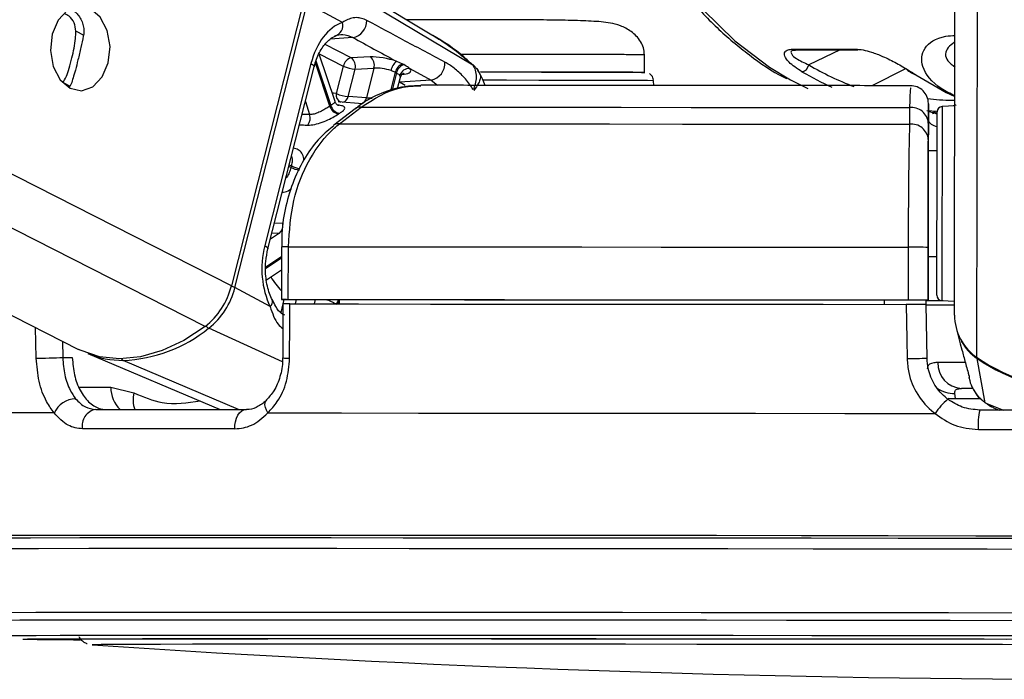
# Model space of a CAD drawing. Header units: millimetres. Extents: x 20 to 20084, y 40 to 15282.
# Tile 71 of 93: x 15518 to 15630, y 5832 to 5907. Entities that reach past the tile are written whole.
import ezdxf

# ---------------------------------------------------------------- set-up
doc = ezdxf.new("R2010")
doc.units = ezdxf.units.MM
doc.header["$LTSCALE"] = 2

msp = doc.modelspace()

# ---------------------------------------------------------------- linework, layer by layer
at = {"color": 7, "linetype": 'Continuous', "lineweight": 25}
for p, q in [((15190.42, 6039.57), (15524.57, 5869.77)), ((15624.17, 5873.66), (15624.38, 6030.57)), ((15564.75, 5905.52), (15547.3, 5915.98)), ((15569.38, 5902.1), (15549.91, 5913.72)), ((15550.15, 5909.33), (15541.94, 5877)), ((15542.33, 5876.79), (15550.55, 5909.11)), ((15554.56, 5906.96), (15550.55, 5909.11)), ((15553.73, 5897.95), (15551.93, 5903.35)), ((15588.91, 5901.27), (15588.91, 5903.27)), ((15605.8, 5903.92), (15612.94, 5903.92)), ((15606.06, 5903.81), (15606.1, 5903.81)), ((15606.08, 5903.82), (15613.22, 5903.82)), ((15550.99, 5902.27), (15545.73, 5881.57)), ((15557.73, 5903.02), (15555.58, 5902.93)), ((15561.43, 5902.21), (15560.74, 5902.52)), ((15546.09, 5881.2), (15551.35, 5901.91)), ((15554.67, 5901.99), (15553.87, 5898.86)), ((15555.21, 5898.53), (15556, 5901.65)), ((15556, 5901.65), (15558.15, 5901.74)), ((15558.15, 5901.74), (15557.29, 5898.37)), ((15560.1, 5901.47), (15560.59, 5901.28)), ((15562.24, 5901.7), (15564.65, 5900.39)), ((15560.84, 5899.42), (15561.17, 5900.72)), ((15564.65, 5900.39), (15561.06, 5900.15)), ((15589.99, 5899.78), (15589.96, 5900.32)), ((15619.79, 5901), (15623.21, 5898.97)), ((15623.21, 5898.97), (15624.23, 5898.51)), ((15556.86, 5897.71), (15554.09, 5897.91)), ((15557.29, 5898.37), (15555.21, 5898.53)), ((15556.03, 5897.14), (15553.58, 5895.25)), ((15554.22, 5895.42), (15556.68, 5897.31)), ((15619.06, 5897.26), (15619.06, 5895.37)), ((15621.2, 5897.53), (15621.2, 5895.92)), ((15621.99, 5896.77), (15621.58, 5896.63)), ((15621.71, 5896.67), (15622.2, 5896.67)), ((15624.2, 5897.46), (15622.77, 5897.38)), ((15621.2, 5895.92), (15621.19, 5892.35)), ((15621.2, 5893.62), (15621.2, 5895.51)), ((15622.19, 5892.35), (15621.19, 5892.35)), ((15621.19, 5892.35), (15621.19, 5892.35)), ((15621.19, 5886.47), (15621.17, 5875.36)), ((15547.63, 5881.44), (15547.62, 5875.44)), ((15547.63, 5881.44), (15547.63, 5881.44)), ((15548.41, 5875.44), (15548.42, 5881.44)), ((15618.91, 5881.39), (15618.9, 5875.39)), ((15621.17, 5875.38), (15621.18, 5881.38)), ((15621.18, 5880.35), (15621.17, 5875.34)), ((15621.17, 5875.35), (15621.18, 5880.35)), ((15621.18, 5880.35), (15622.18, 5880.35)), ((15545.93, 5877.68), (15547.63, 5878.82)), ((15546.35, 5874.63), (15542.33, 5876.79)), ((15554.2, 5875.42), (15548.21, 5875.44)), ((15554.2, 5875.43), (15554.21, 5874.94)), ((15616.17, 5875.38), (15616.17, 5875.37)), ((15616.17, 5875.38), (15616.17, 5874.89)), ((15621.17, 5875.36), (15616.17, 5875.37)), ((15616.17, 5875.37), (15616.17, 5874.89)), ((15620.96, 5874.86), (15620.95, 5875.36)), ((15620.95, 5875.35), (15621.17, 5875.35)), ((15621.17, 5875.38), (15621.17, 5875.36)), ((15621.17, 5875.35), (15621.17, 5875.34)), ((15622.74, 5875.32), (15624.17, 5875.25)), ((15547.79, 5874.94), (15547.78, 5868.8)), ((15621.06, 5868.77), (15620.96, 5874.88)), ((15624.39, 5872.08), (15624.83, 5870.4)), ((15624.83, 5870.4), (15625.02, 5869.72)), ((15522.76, 5868.83), (15523.85, 5868.83)), ((15525.62, 5869.31), (15540.68, 5862.94)), ((15627.67, 5863.7), (15626.75, 5868.74)), ((15625.73, 5867.03), (15625.75, 5866.96)), ((15625.81, 5866.63), (15625.91, 5866.25)), ((15528.24, 5865.47), (15530.86, 5864.83)), ((15626.18, 5865.32), (15624.97, 5865.33)), ((15624.29, 5864.18), (15624.22, 5864.77)), ((15627.89, 5863.59), (15628.31, 5863.28)), ((15526.11, 5836.18), (15526.13, 5836.18))]:
    msp.add_line(p, q, dxfattribs=at)
at = {"color": 8, "linetype": 'Continuous', "lineweight": 25}
for p, q in [((15538.94, 5872.37), (15209.9, 6039.57)), ((15541.94, 5877), (15222.01, 6039.57)), ((15626.73, 5868.84), (15626.93, 6014.94)), ((15525.18, 5905.48), (15524.25, 5905.95)), ((15555.58, 5902.93), (15552.61, 5904.44)), ((15555.76, 5905.23), (15553.19, 5905.06)), ((15551.94, 5903.38), (15554.67, 5901.99)), ((15611.16, 5903.82), (15607.6, 5902.12)), ((15553.13, 5897.43), (15551.49, 5902.35)), ((15551.56, 5902.57), (15553.25, 5897.51)), ((15560.06, 5899.19), (15560.59, 5901.28)), ((15560.71, 5901.21), (15560.21, 5899.24)), ((15561.36, 5901.05), (15561.57, 5901.07)), ((15569.35, 5902.13), (15569.38, 5902.1)), ((15614.8, 5899.76), (15618.64, 5901.7)), ((15523.57, 5899.7), (15522.77, 5900.11)), ((15561.02, 5900.14), (15561.06, 5900.15)), ((15561.06, 5900.15), (15561.03, 5900.16)), ((15564.65, 5900.39), (15565.37, 5899.8)), ((15550.35, 5897.95), (15550.84, 5896.48)), ((15622.21, 5896.82), (15621.02, 5896.91)), ((15621.7, 5896.6), (15622.05, 5896.72)), ((15550.84, 5896.48), (15549.98, 5896.5)), ((15548.71, 5890.45), (15548.47, 5890.57)), ((15548.52, 5890.75), (15548.76, 5890.63)), ((15547.8, 5884.09), (15546.83, 5884.12)), ((15547.41, 5882.98), (15546.37, 5882.29)), ((15546.55, 5883.01), (15547.41, 5882.98)), ((15545.86, 5879.16), (15547.63, 5880.34)), ((15547.63, 5880.13), (15545.86, 5878.96)), ((15547.92, 5875.44), (15547.55, 5873.96)), ((15549.22, 5874.94), (15549.34, 5875.43)), ((15551.47, 5875.43), (15551.34, 5874.94)), ((15519.75, 5868.77), (15519.67, 5872.26)), ((15547.74, 5868.37), (15539.36, 5872.18)), ((15522.72, 5870.72), (15522.76, 5868.83)), ((15542.74, 5862.94), (15529.65, 5868.51)), ((15524.61, 5865.48), (15528.24, 5865.47)), ((15624.29, 5864.18), (15627.09, 5864.18)), ((15627.67, 5863.7), (15629.74, 5862.87)), ((15628.34, 5863.37), (15627.67, 5863.7)), ((15537.45, 5848.62), (15536.34, 5848.62)), ((15538.66, 5848.62), (15537.45, 5848.62)), ((15518.24, 5836.82), (15518.23, 5836.82)), ((15526.11, 5836.19), (15526.11, 5836.18))]:
    msp.add_line(p, q, dxfattribs=at)
at = {"color": 8, "linetype": 'Continuous', "lineweight": 25, "flags": 128}
for points in [[(15580.55, 5945.29), (15581.3, 5939.58), (15582.59, 5933.55), (15584.34, 5927.76), (15586.54, 5922.28), (15589.17, 5917.2), (15592.18, 5912.56), (15595.54, 5908.42), (15599.2, 5904.85), (15603.13, 5901.88), (15605.53, 5900.43)], [(15550.99, 5902.27), (15551.15, 5902.17), (15551.27, 5902.08), (15551.34, 5901.99), (15551.36, 5901.92), (15551.35, 5901.91)], [(15561.71, 5899.78), (15561.51, 5899.9), (15561.06, 5900.15)], [(15589.96, 5900.32), (15589.91, 5900.32), (15589.28, 5900.33), (15587.94, 5900.33), (15585.96, 5900.34), (15583.4, 5900.35), (15580.34, 5900.36), (15576.92, 5900.36), (15573.23, 5900.37), (15570.55, 5900.37)], [(15553.87, 5898.86), (15553.55, 5898.9), (15553.41, 5898.91)], [(15622.2, 5896.52), (15622.18, 5896.53), (15622, 5896.59)], [(15622.77, 5897.38), (15622.77, 5897.37), (15622.77, 5896.84), (15622.77, 5895.59), (15622.76, 5893.72), (15622.76, 5891.34), (15622.76, 5888.62)], [(15622.76, 5888.62), (15622.75, 5885.75), (15622.75, 5882.92), (15622.75, 5880.33), (15622.74, 5878.14), (15622.74, 5876.51), (15622.74, 5875.56), (15622.74, 5875.32)], [(15545.73, 5881.57), (15545.89, 5881.47), (15546.01, 5881.38), (15546.08, 5881.29), (15546.09, 5881.21), (15546.09, 5881.2)], [(15546.35, 5874.63), (15546.49, 5874.81), (15546.58, 5874.98), (15546.63, 5875.14), (15546.62, 5875.29), (15546.6, 5875.36)], [(15626.77, 5868.81), (15626.76, 5868.77), (15626.75, 5868.74)], [(15625.35, 5868.27), (15624.26, 5868.27), (15623.16, 5868.27), (15622.27, 5868.27)], [(15623.46, 5864.23), (15623.68, 5864.2), (15624.29, 5864.18)], [(15546.09, 5862.54), (15545.92, 5862.87), (15545.81, 5863.18), (15545.76, 5863.47), (15545.78, 5863.72), (15545.87, 5863.93), (15545.94, 5864.01)], [(15508.59, 5839.82), (15508.73, 5839.83), (15509.53, 5839.84), (15511.04, 5839.85), (15513.25, 5839.86), (15516.14, 5839.87), (15519.71, 5839.88), (15523.93, 5839.89), (15528.78, 5839.89), (15534.23, 5839.89), (15540.26, 5839.9), (15546.82, 5839.9)], [(15546.82, 5839.9), (15553.89, 5839.9), (15561.42, 5839.89), (15569.38, 5839.89), (15577.72, 5839.89), (15586.4, 5839.88), (15595.36, 5839.87), (15604.56, 5839.86), (15613.95, 5839.85), (15623.48, 5839.84), (15633.1, 5839.83)], [(15510.43, 5838.95), (15510.56, 5838.96), (15511.35, 5838.97), (15512.84, 5838.98), (15515.02, 5838.99), (15517.87, 5839), (15521.39, 5839.01), (15525.55, 5839.01), (15530.33, 5839.02), (15535.71, 5839.02), (15541.65, 5839.02), (15548.12, 5839.02)], [(15548.12, 5839.02), (15555.09, 5839.02), (15562.52, 5839.02), (15570.36, 5839.02), (15578.59, 5839.01), (15587.14, 5839.01), (15595.98, 5839), (15605.05, 5838.99), (15614.31, 5838.98), (15623.7, 5838.97), (15633.18, 5838.96)], [(15515.75, 5837.22), (15515.8, 5837.22), (15516.42, 5837.23), (15517.74, 5837.24), (15519.75, 5837.25), (15522.45, 5837.26), (15525.82, 5837.27), (15529.84, 5837.27), (15534.48, 5837.28), (15539.72, 5837.28), (15545.54, 5837.28), (15551.88, 5837.28)], [(15551.88, 5837.28), (15558.73, 5837.28), (15566.04, 5837.28), (15573.76, 5837.28), (15581.87, 5837.27), (15590.29, 5837.27), (15599, 5837.26), (15607.94, 5837.25), (15617.06, 5837.24), (15626.3, 5837.23), (15635.62, 5837.22)]]:
    msp.add_lwpolyline(points, dxfattribs=at)
at = {"color": 7, "linetype": 'Continuous', "lineweight": 25, "flags": 128}
for points in [[(15525.9, 5908.5), (15524.59, 5908.78), (15523.3, 5908.33), (15522.24, 5907.21), (15521.56, 5905.61), (15521.36, 5903.76), (15521.68, 5901.94), (15522.47, 5900.43), (15523.6, 5899.47), (15524.91, 5899.19), (15526.2, 5899.64), (15527.26, 5900.76), (15527.94, 5902.36), (15528.14, 5904.21), (15527.82, 5906.03), (15527.03, 5907.54), (15525.9, 5908.5)], [(15561.55, 5902.15), (15561.52, 5902.16), (15561.43, 5902.21)], [(15560.59, 5901.28), (15560.68, 5901.23), (15560.71, 5901.21)], [(15570.26, 5901.32), (15573.63, 5901.32), (15577.2, 5901.31), (15580.49, 5901.3), (15583.38, 5901.3), (15585.75, 5901.29), (15587.51, 5901.28), (15588.59, 5901.27), (15588.96, 5901.27)], [(15588.82, 5901.27), (15588.61, 5901.27), (15587.6, 5901.28), (15585.91, 5901.29), (15583.6, 5901.29), (15580.77, 5901.3), (15577.52, 5901.31), (15573.97, 5901.31), (15570.27, 5901.32), (15570.27, 5901.32)], [(15619.79, 5901), (15619.69, 5901.01), (15619.6, 5901.05)], [(15605.53, 5900.43), (15607.27, 5899.55), (15607.5, 5899.44)], [(15556.68, 5897.31), (15563.67, 5897.31), (15570.95, 5897.31), (15578.5, 5897.3), (15586.27, 5897.3), (15594.24, 5897.29), (15602.38, 5897.28), (15610.67, 5897.27), (15619.06, 5897.26)], [(15622.19, 5888.5), (15622.19, 5891.07), (15622.2, 5893.32), (15622.2, 5895.09), (15622.2, 5896.27), (15622.2, 5896.77), (15622.2, 5896.78)], [(15554.22, 5895.42), (15561.48, 5895.42), (15569.04, 5895.42), (15576.87, 5895.41), (15584.95, 5895.41), (15593.24, 5895.4), (15601.71, 5895.39), (15610.33, 5895.38), (15619.06, 5895.37)], [(15621.19, 5892.35), (15621.19, 5892.24), (15621.19, 5891.91), (15621.19, 5891.37), (15621.19, 5890.64), (15621.19, 5889.75), (15621.19, 5888.73), (15621.19, 5887.62), (15621.19, 5886.47)], [(15622.19, 5892.35), (15622.19, 5892.68), (15622.2, 5892.95)], [(15622.17, 5875.92), (15622.17, 5876.15), (15622.17, 5877.05), (15622.18, 5878.59), (15622.18, 5880.65), (15622.18, 5883.11), (15622.19, 5885.79), (15622.19, 5888.5)], [(15548.42, 5881.44), (15556.28, 5881.44), (15564.48, 5881.43), (15572.99, 5881.43), (15581.78, 5881.42), (15590.8, 5881.41), (15600.02, 5881.41), (15609.4, 5881.4), (15618.91, 5881.39)], [(15622.18, 5879.75), (15622.18, 5879.89), (15622.18, 5880.35)], [(15548.21, 5875.44), (15547.94, 5875.44), (15547.75, 5875.44), (15547.64, 5875.44), (15547.63, 5875.44), (15547.7, 5875.44), (15547.86, 5875.44), (15548.1, 5875.44), (15548.41, 5875.44)], [(15548.41, 5875.44), (15556.27, 5875.44), (15564.47, 5875.43), (15572.98, 5875.43), (15581.77, 5875.42), (15590.79, 5875.41), (15600.01, 5875.41), (15609.4, 5875.4), (15618.9, 5875.39)], [(15554.2, 5875.43), (15561.2, 5875.43), (15568.46, 5875.42), (15575.96, 5875.42), (15583.68, 5875.41), (15591.59, 5875.41), (15599.66, 5875.4), (15607.86, 5875.39), (15616.17, 5875.38)], [(15620.95, 5875.32), (15621.47, 5875.32), (15622.87, 5875.32)], [(15548.56, 5868.77), (15548.58, 5872.77), (15548.58, 5874.94)], [(15548.58, 5874.94), (15556.41, 5874.94), (15564.57, 5874.93), (15573.03, 5874.93), (15581.77, 5874.92), (15590.74, 5874.91), (15599.91, 5874.91), (15609.24, 5874.9), (15618.69, 5874.89)], [(15618.69, 5874.89), (15618.75, 5870.89), (15618.79, 5868.71)], [(15538.94, 5872.37), (15536.53, 5870.79), (15534.07, 5869.64), (15531.61, 5868.93), (15529.22, 5868.7), (15526.95, 5868.93), (15524.85, 5869.64), (15524.57, 5869.77)], [(15519.75, 5868.77), (15520.04, 5868.77), (15520.39, 5868.78), (15520.79, 5868.79), (15521.21, 5868.8), (15521.63, 5868.81), (15522.04, 5868.82), (15522.43, 5868.83), (15522.76, 5868.83)], [(15521.79, 5862.54), (15515.62, 5862.54), (15510.04, 5862.53), (15505.08, 5862.53), (15500.77, 5862.52), (15497.13, 5862.51), (15494.17, 5862.5), (15491.91, 5862.49), (15490.36, 5862.48)], [(15526.52, 5862.94), (15528.5, 5862.94), (15530.53, 5862.94), (15532.61, 5862.94), (15534.73, 5862.94), (15536.89, 5862.94), (15539.1, 5862.94), (15541.35, 5862.94), (15543.64, 5862.94)], [(15542.35, 5860.73), (15542.35, 5861.14), (15542.41, 5861.55), (15542.52, 5861.94), (15542.67, 5862.28), (15542.88, 5862.56), (15543.11, 5862.77), (15543.37, 5862.9), (15543.64, 5862.94)], [(15546.09, 5862.54), (15554.45, 5862.54), (15563.23, 5862.53), (15572.37, 5862.53), (15581.83, 5862.52), (15591.57, 5862.51), (15601.54, 5862.5), (15611.69, 5862.49), (15621.97, 5862.48)], [(15651.26, 5862.84), (15648.24, 5862.84), (15645.21, 5862.85), (15642.18, 5862.85), (15639.15, 5862.86), (15636.13, 5862.86), (15633.1, 5862.86), (15630.07, 5862.87), (15627.05, 5862.87)], [(15542.35, 5860.73), (15540.03, 5860.73), (15537.75, 5860.73), (15535.51, 5860.73), (15533.32, 5860.73), (15531.17, 5860.73), (15529.07, 5860.73), (15527.01, 5860.73), (15525, 5860.73)], [(15626.89, 5860.66), (15629.95, 5860.65), (15633.01, 5860.65), (15636.08, 5860.65), (15639.15, 5860.64), (15642.22, 5860.64), (15645.29, 5860.63), (15648.36, 5860.63), (15651.42, 5860.63)], [(15536.34, 5848.62), (15530.6, 5848.62), (15524.29, 5848.62), (15518.53, 5848.61), (15513.36, 5848.61), (15508.8, 5848.6), (15504.88, 5848.59), (15501.61, 5848.59), (15499.01, 5848.58), (15497.1, 5848.57), (15495.88, 5848.55), (15495.35, 5848.54), (15495.52, 5848.53), (15496.4, 5848.51), (15496.56, 5848.51)], [(15636.63, 5848.54), (15626.6, 5848.55), (15616.64, 5848.57), (15606.79, 5848.58), (15597.09, 5848.59), (15587.6, 5848.59), (15578.36, 5848.6), (15569.42, 5848.61), (15560.81, 5848.61), (15552.59, 5848.62), (15544.79, 5848.62), (15538.66, 5848.62)], [(15537.94, 5848.33), (15531.06, 5848.33), (15524.71, 5848.33), (15518.93, 5848.32), (15513.75, 5848.32), (15509.2, 5848.31), (15505.29, 5848.31), (15502.05, 5848.3), (15499.5, 5848.29), (15497.64, 5848.28), (15496.48, 5848.27), (15496.03, 5848.25), (15496.3, 5848.24), (15497.01, 5848.23)], [(15538.07, 5848.33), (15531.19, 5848.33), (15524.85, 5848.33), (15519.08, 5848.32), (15513.91, 5848.32), (15509.36, 5848.31), (15505.46, 5848.31), (15502.23, 5848.3), (15499.67, 5848.29), (15497.81, 5848.28), (15496.66, 5848.27), (15496.21, 5848.25), (15496.48, 5848.24), (15497.03, 5848.23)], [(15637.87, 5848.25), (15627.78, 5848.27), (15617.75, 5848.28), (15607.82, 5848.29), (15598.05, 5848.3), (15588.48, 5848.31), (15579.16, 5848.31), (15570.15, 5848.32), (15561.48, 5848.32), (15553.19, 5848.33), (15545.33, 5848.33), (15537.94, 5848.33)], [(15637.87, 5848.25), (15627.8, 5848.27), (15617.77, 5848.28), (15607.86, 5848.29), (15598.1, 5848.3), (15588.54, 5848.31), (15579.24, 5848.31), (15570.24, 5848.32), (15561.57, 5848.32), (15553.3, 5848.33), (15545.45, 5848.33), (15538.07, 5848.33)], [(15497.29, 5847.07), (15497.3, 5847.07), (15497.74, 5847.08), (15498.88, 5847.1), (15500.73, 5847.11), (15503.26, 5847.12), (15506.47, 5847.13), (15510.35, 5847.13), (15514.86, 5847.14), (15519.99, 5847.14), (15525.72, 5847.15), (15532.01, 5847.15), (15538.83, 5847.15)], [(15538.83, 5847.15), (15546.16, 5847.15), (15553.95, 5847.15), (15562.16, 5847.14), (15570.76, 5847.14), (15579.69, 5847.13), (15588.93, 5847.13), (15598.41, 5847.12), (15608.09, 5847.11), (15617.93, 5847.1), (15627.88, 5847.08), (15637.88, 5847.07)], [(15518.23, 5836.82), (15518.24, 5836.82), (15518.77, 5836.84), (15520.01, 5836.85), (15521.95, 5836.86), (15524.57, 5836.86), (15527.87, 5836.87), (15531.82, 5836.88), (15536.4, 5836.88), (15541.58, 5836.89), (15547.34, 5836.89), (15553.63, 5836.89)], [(15524.12, 5836.81), (15524.12, 5836.81), (15524.47, 5836.82), (15525.54, 5836.84), (15527.3, 5836.84), (15529.75, 5836.85), (15532.87, 5836.86), (15536.65, 5836.87), (15541.07, 5836.87), (15546.08, 5836.87), (15551.67, 5836.88), (15557.8, 5836.88)], [(15638.62, 5836.19), (15629.64, 5836.2), (15620.73, 5836.21), (15611.92, 5836.22), (15603.3, 5836.23), (15594.89, 5836.23), (15586.77, 5836.24), (15578.98, 5836.24), (15571.57, 5836.25), (15564.58, 5836.25), (15558.07, 5836.25), (15552.07, 5836.25), (15546.62, 5836.24), (15541.75, 5836.24), (15537.5, 5836.24), (15533.89, 5836.23), (15530.95, 5836.22), (15528.69, 5836.21), (15527.13, 5836.2), (15526.28, 5836.19), (15526.11, 5836.19)], [(15553.63, 5836.89), (15560.43, 5836.89), (15567.68, 5836.89), (15575.36, 5836.88), (15583.41, 5836.88), (15591.79, 5836.87), (15600.44, 5836.86), (15609.32, 5836.86), (15618.38, 5836.85), (15627.56, 5836.84), (15636.8, 5836.82)], [(15557.8, 5836.88), (15564.43, 5836.88), (15571.52, 5836.87), (15579.03, 5836.87), (15586.91, 5836.87), (15595.11, 5836.86), (15603.58, 5836.85), (15612.27, 5836.84), (15621.13, 5836.84), (15630.1, 5836.82)]]:
    msp.add_lwpolyline(points, dxfattribs=at)
at = {"color": 7, "linetype": 'Continuous', "lineweight": 25}
for centre, radius, start, end in [((15553.42, 5906.6), 1.2, 283.6721, 17.4452), ((15555.39, 5907.13), 1.94, 280.8497, 1.336), ((15613.22, 5904.26), 0.444, 230.0489, 269.1431), ((15555.84, 5901.77), 1.19, 102.5759, 169.3404), ((15554.84, 5901.98), 1.21, 344.4892, 52.3748), ((15556.99, 5902.07), 1.21, 344.4892, 52.3748), ((15561.66, 5901.24), 1.58, 125.8352, 171.7826), ((15561.79, 5901.04), 1.23, 107.0071, 168.7804), ((15561.92, 5900.97), 1.23, 107.2064, 168.7577), ((15564.28, 5902.3), 1.94, 280.8664, 4.0207), ((15556.19, 5905.2), 3.55, 244.6167, 266.9854), ((15562.14, 5900.64), 1.07, 84.6547, 164.9483), ((15606.61, 5902.33), 1.02, 282.9149, 348.0828), ((15618.98, 5901.86), 0.367, 237.7779, 270.7428), ((15555.4, 5902.07), 3.55, 244.6167, 266.9854), ((15619.2, 5897.75), 2, 359.8719, 91.2784), ((15557.55, 5890.93), 7.86, 123.1708, 124.2002), ((15554.36, 5897.79), 1.28, 196.1755, 258.4545), ((15554.47, 5897.85), 1.27, 195.363, 258.2982), ((15558.17, 5890.56), 7.22, 123.1708, 124.2002), ((15556.56, 5896.42), 0.898, 82.7662, 126.343), ((15619.29, 5895.37), 1.91, 4.2256, 97.0641), ((15622.8, 5896.78), 0.6, 92.923, 179.923), ((15549.54, 5896.08), 1.36, 324.035, 17.3968), ((15619.29, 5893.48), 1.91, 4.2217, 96.9779), ((15564.09, 5886.64), 15.84, 165.4215, 166.0666), ((15546.6, 5883.88), 1.21, 311.5598, 9.5817), ((15618.94, 5441.66), 439.72, 89.7078, 90.0036), ((15533.67, 5879.06), 8.52, 308.2171, 346.0202), ((15534.12, 5878.83), 8.47, 308.2171, 346.0202), ((15618.93, 5435.66), 439.72, 89.7078, 90.0036), ((15622.85, 6015.63), 140.3, 269.3154, 269.9401), ((15622.77, 5875.92), 0.6, 179.923, 266.923), ((15624.4, 6254.11), 379.29, 269.4813, 269.971), ((15630.01, 5873.68), 5.84, 180.1157, 235.9061), ((15528.95, 5885.05), 16.55, 272.4259, 308.9509), ((15630.07, 5873.6), 5.88, 209.3468, 235.7211), ((15529.58, 5878.8), 10.28, 247.3575, 270.4143), ((15618.72, 5911.39), 42.67, 270.0904, 273.1419), ((15639.19, 5887.14), 22.13, 235.7557, 304.0903), ((15639.17, 5886.96), 22.05, 235.7265, 269.9731), ((15625.12, 5868.18), 2.85, 178.0045, 266.8794), ((15524.33, 5861.37), 2.79, 92.2663, 155.2854), ((15627.8, 5858.75), 6.92, 129.3072, 147.359), ((15526.83, 5861.1), 1.87, 99.5422, 191.5083), ((15633.96, 5861.24), 7.1, 166.7202, 184.7063), ((15524.8, 6201.88), 365.12, 268.9702, 269.9977), ((15525.52, 6300.46), 463.7, 269.1042, 269.8832), ((15641.39, 7525.82), 1693.56, 266.09752, 273.74842)]:
    msp.add_arc(centre, radius, start, end, dxfattribs=at)
at = {"color": 8, "linetype": 'Continuous', "lineweight": 25}
for centre, radius, start, end in [((15606.09, 5904.26), 0.447, 230.2003, 268.9917), ((15554.74, 5898.69), 0.885, 168.701, 244.5884), ((15554.36, 5898.7), 0.864, 287.4359, 348.626), ((15556.44, 5898.54), 0.874, 289.36, 348.4588), ((15554.11, 5894.54), 0.895, 82.8573, 127.3021), ((15550.24, 5893.76), 3.64, 245.2071, 260.5281), ((15550.29, 5893.79), 3.51, 244.1552, 260.6574), ((15548.15, 5787.32), 94.12, 89.8378, 90.3187), ((15555.71, 5883.9), 11, 212.3726, 222.7131), ((15541.47, 5875.07), 1.93, 63.4106, 76.5169), ((15555.33, 5874.54), 1.49, 143.511, 164.3116), ((15555.46, 5874.49), 1.49, 147.7128, 162.7885), ((15539.8, 5873.04), 0.966, 218.2204, 242.7813), ((15529.84, 5868.92), 0.448, 209.6041, 245.0095), ((15548.39, 5873.47), 4.7, 262.4783, 272.1399), ((15531.53, 5865.34), 3.29, 177.7686, 226.8793), ((15624.06, 5867.9), 3.14, 233.8113, 272.8807), ((15533.72, 5864.03), 2.97, 164.3764, 201.5184)]:
    msp.add_arc(centre, radius, start, end, dxfattribs=at)
at = {"color": 7, "linetype": 'Continuous', "lineweight": 25}
for centre, major_axis, ratio, start_param, end_param in [((15555.63, 5899.78), (0.17, 7.38), 0.672041, 0.250533, 1.241199), ((15559.48, 5902.07), (2.74, -0.59), 0.275805, 1.154069, 2.323762), ((15559.28, 5901.13), (1.77, -0.34), 0.295802, 1.146891, 2.316584), ((15559.6, 5902.01), (2.74, -0.59), 0.275805, 5.570075, 6.621048), ((15634.59, 5952.67), (-0.45, 56), 0.695649, 2.717805, 2.740465), ((15550.37, 5879.07), (0.17, 7.38), 0.672041, 1.241199, 2.231865)]:
    msp.add_ellipse(centre, major_axis=major_axis, ratio=ratio, start_param=start_param, end_param=end_param, dxfattribs=at)
at = {"color": 8, "linetype": 'Continuous', "lineweight": 25}
for centre, major_axis, ratio, start_param, end_param in [((15621.15, 5952.67), (-5.04, 55.88), 0.732463, 2.664481, 2.750977), ((15621.69, 5952.72), (-5.05, 55.08), 0.732786, 2.66342, 2.794826), ((15559.4, 5901.07), (1.77, -0.34), 0.295802, 6.265596, 6.61387)]:
    msp.add_ellipse(centre, major_axis=major_axis, ratio=ratio, start_param=start_param, end_param=end_param, dxfattribs=at)
at = {"color": 7, "linetype": 'Continuous', "lineweight": 25}
for points, knots in [([(15579.98, 5945.41), (15580.17, 5943.63), (15580.58, 5939.89), (15581.75, 5934.34), (15583.35, 5928.8), (15585.38, 5923.54), (15587.79, 5918.6), (15590.57, 5914.04), (15593.7, 5909.92), (15597.12, 5906.27), (15600.82, 5903.21), (15603.5, 5901.32), (15604.98, 5900.62), (15605.09, 5900.57)], [0, 0, 0, 0, 0.090498, 0.190615, 0.290766, 0.390957, 0.491188, 0.591446, 0.691694, 0.791878, 0.891923, 0.991732, 1, 1, 1, 1]), ([(15524.25, 5905.95), (15524.21, 5906.28), (15524.12, 5906.93), (15523.6, 5907.65), (15523.12, 5907.86), (15522.93, 5907.94)], [0, 0, 0, 0, 0.3756573, 0.7508273, 1, 1, 1, 1]), ([(15523.69, 5908.46), (15523.78, 5908.41), (15524.04, 5908.28), (15524.4, 5907.95), (15524.77, 5907.46), (15525.03, 5906.89), (15525.17, 5906.26), (15525.17, 5905.76), (15525.12, 5905.47), (15525.1, 5905.39)], [0, 0, 0, 0, 0.084211, 0.258334, 0.429079, 0.605155, 0.769021, 0.938365, 1, 1, 1, 1]), ([(15557.33, 5907.18), (15557.14, 5907.27), (15556.74, 5907.45), (15556.23, 5907.51), (15555.71, 5907.46), (15555.19, 5907.31), (15554.77, 5907.07), (15554.56, 5906.96)], [0, 0, 0, 0, 0.205784, 0.418257, 0.553993, 0.774326, 1, 1, 1, 1]), ([(15566.22, 5902.43), (15564.72, 5903.23), (15561.76, 5904.81), (15558.79, 5906.4), (15557.33, 5907.18)], [0, 0, 0, 0, 0.5067429, 1, 1, 1, 1]), ([(15588.91, 5903.27), (15588.89, 5903.54), (15588.84, 5904.08), (15588.48, 5904.81), (15587.99, 5905.43), (15587.2, 5906.1), (15586.12, 5906.63), (15584.64, 5907), (15583.1, 5907.08), (15580.39, 5907.2), (15577.57, 5907.23), (15574.67, 5907.24), (15571.65, 5907.24), (15568.6, 5907.25), (15565.66, 5907.25), (15563.37, 5907.25), (15562.22, 5907.25), (15561.86, 5907.25)], [0, 0, 0, 0, 0.022914, 0.046541, 0.071226, 0.096786, 0.149354, 0.204944, 0.323096, 0.429975, 0.527054, 0.616976, 0.704721, 0.791291, 0.876678, 0.961805, 1, 1, 1, 1]), ([(15522.77, 5900.11), (15522.9, 5900.32), (15523.16, 5900.71), (15523.5, 5901.72), (15523.81, 5902.86), (15524.06, 5904.04), (15524.22, 5905.08), (15524.24, 5905.68), (15524.25, 5905.95)], [0, 0, 0, 0, 0.204636, 0.3763353, 0.5488341, 0.7033628, 0.8642848, 1, 1, 1, 1]), ([(15553.7, 5905.43), (15554, 5905.51), (15554.7, 5905.7), (15555.37, 5905.4), (15555.76, 5905.23)], [0, 0, 0, 0, 0.429774, 1, 1, 1, 1]), ([(15569.38, 5902.1), (15568.84, 5902.56), (15567.77, 5903.49), (15566.21, 5904.62), (15565.17, 5905.25), (15564.74, 5905.51)], [0, 0, 0, 0, 0.368307, 0.738561, 1, 1, 1, 1]), ([(15525.1, 5905.39), (15525.02, 5904.97), (15524.84, 5904.13), (15524.51, 5902.74), (15524.2, 5901.53), (15523.93, 5900.6), (15523.8, 5900.19), (15523.73, 5899.98)], [0, 0, 0, 0, 0.2220762, 0.4457715, 0.6401425, 0.8216515, 1, 1, 1, 1]), ([(15551.35, 5901.91), (15551.44, 5902.2), (15551.68, 5903.05), (15552.33, 5904.25), (15553.18, 5905.14), (15553.69, 5905.37), (15553.91, 5905.48)], [0, 0, 0, 0, 0.1563973, 0.4630951, 0.7672266, 1, 1, 1, 1]), ([(15555.76, 5905.23), (15557.35, 5904.36), (15559.01, 5903.46), (15560.67, 5902.56), (15560.74, 5902.52)], [0, 0, 0, 0, 0.961066, 1, 1, 1, 1]), ([(15569.35, 5902.14), (15569.03, 5902.44), (15567.64, 5903.71), (15566.08, 5904.8), (15564.81, 5905.49), (15564.8, 5905.49)], [0, 0, 0, 0, 0.236198, 0.992798, 1, 1, 1, 1]), ([(15606.83, 5901.34), (15606.28, 5901.7), (15605.37, 5902.3), (15604.82, 5903.1), (15604.83, 5903.59), (15605.17, 5903.87), (15605.6, 5903.9), (15605.8, 5903.92)], [0, 0, 0, 0, 0.343371, 0.565902, 0.738595, 0.878696, 1, 1, 1, 1]), ([(15605.77, 5903.78), (15605.77, 5903.78), (15605.74, 5903.76), (15605.83, 5903.81), (15606, 5903.81), (15606.06, 5903.81)], [0, 0, 0, 0, 0.088443, 0.694591, 1, 1, 1, 1]), ([(15612.94, 5903.92), (15613.2, 5903.9), (15613.74, 5903.86), (15614.83, 5903.56), (15616.16, 5903.05), (15617.67, 5902.3), (15618.53, 5901.77), (15618.98, 5901.5)], [0, 0, 0, 0, 0.142347, 0.284676, 0.473251, 0.728841, 1, 1, 1, 1]), ([(15562.24, 5901.7), (15562.19, 5901.74), (15562.01, 5901.89), (15561.74, 5902.04), (15561.55, 5902.15)], [0, 0, 0, 0, 0.27439, 1, 1, 1, 1]), ([(15569.44, 5899.29), (15569.37, 5899.4), (15569.04, 5899.94), (15568.32, 5900.84), (15567.45, 5901.63), (15566.74, 5902.14), (15566.39, 5902.34), (15566.22, 5902.43)], [0, 0, 0, 0, 0.0820875, 0.3875406, 0.701255, 0.8500598, 1, 1, 1, 1]), ([(15570.17, 5901.19), (15570.17, 5901.19), (15570.17, 5901.19), (15570.17, 5901.19), (15570.05, 5901.39), (15569.88, 5901.62), (15569.67, 5901.89), (15569.54, 5902.04), (15569.45, 5902.13), (15569.4, 5902.18)], [0, 0, 0, 0, 0.000094, 0.000197, 0.00044, 0.549996, 0.670944, 0.788986, 1, 1, 1, 1]), ([(15560.71, 5901.21), (15560.83, 5901.14), (15561, 5901.04), (15561.09, 5900.94), (15561.11, 5900.92)], [0, 0, 0, 0, 0.7188242, 1, 1, 1, 1]), ([(15561.19, 5900.71), (15561.21, 5900.78), (15561.24, 5900.95), (15561.41, 5901.12), (15561.51, 5901.17), (15561.5, 5901.16), (15561.49, 5901.16)], [0, 0, 0, 0, 0.234941, 0.606396, 0.924095, 1, 1, 1, 1]), ([(15569.38, 5902.1), (15569.49, 5901.91), (15569.72, 5901.52), (15569.8, 5900.78), (15569.7, 5900.01), (15569.53, 5899.51), (15569.44, 5899.29)], [0, 0, 0, 0, 0.261822, 0.541742, 0.790389, 1, 1, 1, 1]), ([(15570.79, 5899.79), (15570.59, 5900.28), (15570.32, 5900.94), (15569.98, 5901.54), (15569.9, 5901.7)], [0, 0, 0, 0, 0.739826, 1, 1, 1, 1]), ([(15589.94, 5900.39), (15589.93, 5900.48), (15589.9, 5900.67), (15589.75, 5900.9), (15589.6, 5901.05), (15589.51, 5901.1), (15589.49, 5901.11)], [0, 0, 0, 0, 0.308968, 0.636645, 0.910896, 1, 1, 1, 1]), ([(15618.78, 5901.55), (15618.85, 5901.51), (15619.12, 5901.34), (15619.4, 5901.17), (15619.6, 5901.05)], [0, 0, 0, 0, 0.249992, 1, 1, 1, 1]), ([(15523.73, 5899.98), (15523.68, 5899.87), (15523.63, 5899.73), (15523.51, 5899.63), (15523.49, 5899.61)], [0, 0, 0, 0, 0.8073404, 1, 1, 1, 1]), ([(15563.45, 5899.73), (15562.84, 5899.73), (15561.34, 5899.72), (15559.02, 5898.96), (15557.15, 5898.05), (15556.24, 5897.27), (15556.05, 5897.11)], [0, 0, 0, 0, 0.234404, 0.574125, 0.912672, 1, 1, 1, 1]), ([(15556.68, 5897.31), (15558.15, 5898.25), (15560.34, 5899.65), (15562.71, 5899.72), (15563.49, 5899.74)], [0, 0, 0, 0, 0.673306, 1, 1, 1, 1]), ([(15619.2, 5899.75), (15618.19, 5899.75), (15614.21, 5899.76), (15607.33, 5899.77), (15598.67, 5899.77), (15590.21, 5899.78), (15581.99, 5899.79), (15574.06, 5899.79), (15567.91, 5899.8), (15564.48, 5899.8), (15563.49, 5899.8)], [0, 0, 0, 0, 0.0505776, 0.1986805, 0.3468064, 0.4949342, 0.6430647, 0.7911986, 0.9393371, 1, 1, 1, 1]), ([(15554.13, 5897.48), (15554.13, 5897.48), (15554.14, 5897.48), (15554.07, 5897.5), (15553.9, 5897.63), (15553.75, 5897.82), (15553.73, 5897.94), (15553.73, 5897.95)], [0, 0, 0, 0, 0.069904, 0.319543, 0.599846, 0.979972, 1, 1, 1, 1]), ([(15621.2, 5895.51), (15621.2, 5896.31), (15621.2, 5897.95), (15621.2, 5897.67), (15621.2, 5897.53)], [0, 0, 0, 0, 0.484204, 1, 1, 1, 1]), ([(15553.13, 5897.43), (15552.99, 5897.34), (15552.71, 5897.15), (15552.18, 5896.85), (15551.62, 5896.6), (15551.16, 5896.48), (15550.92, 5896.48), (15550.84, 5896.48)], [0, 0, 0, 0, 0.219859, 0.440343, 0.66314, 0.88549, 1, 1, 1, 1]), ([(15554.22, 5896.6), (15554.31, 5896.67), (15554.58, 5896.85), (15554.84, 5897.11), (15554.86, 5897.33), (15554.61, 5897.47), (15554.23, 5897.52), (15554.04, 5897.54)], [0, 0, 0, 0, 0.116734, 0.333017, 0.551924, 0.773865, 1, 1, 1, 1]), ([(15622, 5896.6), (15621.95, 5896.61), (15621.59, 5896.7), (15621.38, 5896.78), (15621.2, 5896.85)], [0, 0, 0, 0, 0.128129, 1, 1, 1, 1]), ([(15624.36, 5897.57), (15624.34, 5897.56), (15624.23, 5897.51), (15624.11, 5897.47), (15624.02, 5897.45)], [0, 0, 0, 0, 0.228876, 1, 1, 1, 1]), ([(15548.42, 5881.44), (15548.54, 5883.23), (15548.79, 5886.8), (15550.71, 5891.54), (15552.75, 5894.21), (15554.02, 5895.26), (15554.22, 5895.42)], [0, 0, 0, 0, 0.31366, 0.627146, 0.941618, 1, 1, 1, 1]), ([(15550.64, 5895.28), (15550.77, 5895.28), (15551.13, 5895.29), (15551.83, 5895.44), (15552.68, 5895.75), (15553.49, 5896.14), (15553.9, 5896.4), (15554.11, 5896.53)], [0, 0, 0, 0, 0.119584, 0.349288, 0.573021, 0.788436, 1, 1, 1, 1]), ([(15553.6, 5895.21), (15553.07, 5894.78), (15551.85, 5893.79), (15550.31, 5891.67), (15548.97, 5889.04), (15548.08, 5886.1), (15547.65, 5883.51), (15547.67, 5881.95), (15547.68, 5881.44)], [0, 0, 0, 0, 0.147971, 0.335752, 0.526882, 0.717771, 0.908409, 1, 1, 1, 1]), ([(15619.06, 5895.37), (15619.03, 5894.35), (15618.98, 5892.3), (15618.93, 5887.58), (15618.91, 5883.74), (15618.91, 5881.67), (15618.91, 5881.39)], [0, 0, 0, 0, 0.317078, 0.634488, 0.949899, 1, 1, 1, 1]), ([(15621.18, 5881.38), (15621.18, 5881.63), (15621.18, 5883.44), (15621.19, 5886.8), (15621.19, 5890.94), (15621.19, 5892.72), (15621.2, 5893.62)], [0, 0, 0, 0, 0.0500687, 0.365309, 0.6827, 1, 1, 1, 1]), ([(15546.6, 5875.37), (15546.48, 5875.61), (15546.15, 5876.36), (15545.82, 5877.86), (15545.78, 5879.65), (15546, 5880.73), (15546.09, 5881.2)], [0, 0, 0, 0, 0.152667, 0.457015, 0.763395, 1, 1, 1, 1]), ([(15548.03, 5873.65), (15547.9, 5873.7), (15547.53, 5873.87), (15547.07, 5874.45), (15546.73, 5875.14), (15546.6, 5875.4)], [0, 0, 0, 0, 0.251835, 0.7101, 1, 1, 1, 1]), ([(15548.58, 5874.94), (15548.42, 5874.94), (15548.09, 5874.94), (15547.82, 5874.94), (15547.82, 5874.94), (15547.81, 5874.94)], [0, 0, 0, 0, 0.364886, 0.729768, 1, 1, 1, 1]), ([(15620.96, 5874.88), (15620.94, 5874.88), (15620.9, 5874.88), (15620.55, 5874.88), (15620.04, 5874.88), (15619.39, 5874.88), (15618.93, 5874.89), (15618.69, 5874.89)], [0, 0, 0, 0, 0.197556, 0.39511, 0.592696, 0.790302, 1, 1, 1, 1]), ([(15625.02, 5869.72), (15625.15, 5869.23), (15625.41, 5868.24), (15625.69, 5867.24), (15625.83, 5866.73)], [0, 0, 0, 0, 0.493257, 1, 1, 1, 1]), ([(15521.79, 5862.54), (15521.49, 5862.95), (15520.77, 5863.95), (15519.97, 5866.09), (15519.82, 5867.88), (15519.75, 5868.77)], [0, 0, 0, 0, 0.2603539, 0.6306901, 1, 1, 1, 1]), ([(15522.76, 5868.83), (15522.81, 5868.17), (15522.92, 5866.83), (15523.49, 5865.22), (15524.01, 5864.47), (15524.22, 5864.16)], [0, 0, 0, 0, 0.370015, 0.740315, 1, 1, 1, 1]), ([(15523.85, 5868.83), (15523.91, 5868.16), (15524.02, 5866.82), (15524.69, 5865.05), (15525.67, 5863.72), (15526.74, 5863.03), (15527.45, 5862.96), (15527.72, 5862.93)], [0, 0, 0, 0, 0.215288, 0.430555, 0.64649, 0.863795, 1, 1, 1, 1]), ([(15547.76, 5868.8), (15547.76, 5868.71), (15547.78, 5867.98), (15547.52, 5866.64), (15546.86, 5865.05), (15546.22, 5864.35), (15545.92, 5864.02)], [0, 0, 0, 0, 0.050124, 0.380202, 0.710986, 1, 1, 1, 1]), ([(15546.09, 5862.54), (15546.46, 5862.95), (15547.35, 5863.95), (15548.34, 5866.09), (15548.49, 5867.88), (15548.56, 5868.77)], [0, 0, 0, 0, 0.2603539, 0.6306901, 1, 1, 1, 1]), ([(15618.79, 5868.71), (15618.83, 5868.18), (15618.94, 5866.75), (15619.88, 5864.55), (15621.14, 5863.12), (15621.92, 5862.52), (15621.97, 5862.48)], [0, 0, 0, 0, 0.220493, 0.593656, 0.970348, 1, 1, 1, 1]), ([(15623.42, 5864.1), (15623.38, 5864.14), (15622.8, 5864.58), (15621.87, 5865.65), (15621.17, 5867.31), (15621.09, 5868.38), (15621.06, 5868.77)], [0, 0, 0, 0, 0.029546, 0.405549, 0.779029, 1, 1, 1, 1]), ([(15622.27, 5868.27), (15622.11, 5868.27), (15621.49, 5868.25), (15621.11, 5867.98), (15621.08, 5867.6), (15621.08, 5867.52)], [0, 0, 0, 0, 0.21314, 0.833707, 1, 1, 1, 1]), ([(15624.22, 5864.77), (15624.22, 5864.83), (15624.2, 5865.06), (15624.36, 5865.23), (15624.67, 5865.31), (15624.86, 5865.32), (15624.97, 5865.33)], [0, 0, 0, 0, 0.167609, 0.639669, 0.784651, 1, 1, 1, 1]), ([(15626.36, 5865.22), (15626.39, 5865.13), (15626.55, 5864.75), (15626.88, 5864.33), (15627.22, 5864.09), (15627.3, 5864.03)], [0, 0, 0, 0, 0.189555, 0.796219, 1, 1, 1, 1]), ([(15524.22, 5864.16), (15524.58, 5863.8), (15525.28, 5863.09), (15526.12, 5862.99), (15526.52, 5862.94)], [0, 0, 0, 0, 0.519417, 1, 1, 1, 1]), ([(15627.05, 5862.87), (15626.37, 5862.93), (15625.06, 5863.05), (15623.95, 5863.76), (15623.42, 5864.1)], [0, 0, 0, 0, 0.51952, 1, 1, 1, 1]), ([(15545.93, 5864.02), (15545.88, 5863.96), (15545.49, 5863.55), (15544.71, 5863.14), (15544.03, 5862.86), (15543.65, 5862.94), (15543.64, 5862.95)], [0, 0, 0, 0, 0.072838, 0.509945, 0.980691, 1, 1, 1, 1]), ([(15628.32, 5863.32), (15628.45, 5863.23), (15628.76, 5863.03), (15629.09, 5862.93), (15629.27, 5862.87)], [0, 0, 0, 0, 0.452803, 1, 1, 1, 1]), ([(15525, 5860.73), (15524.44, 5860.8), (15523.26, 5860.97), (15522.3, 5862), (15521.79, 5862.54)], [0, 0, 0, 0, 0.475859, 1, 1, 1, 1]), ([(15542.35, 5860.73), (15543, 5860.8), (15544.36, 5860.97), (15545.49, 5862), (15546.09, 5862.54)], [0, 0, 0, 0, 0.475859, 1, 1, 1, 1]), ([(15621.97, 5862.48), (15622.69, 5861.97), (15624.16, 5860.93), (15625.96, 5860.75), (15626.89, 5860.66)], [0, 0, 0, 0, 0.4853495, 1, 1, 1, 1]), ([(15524.58, 5837.11), (15524.63, 5837.02), (15524.76, 5836.8), (15525.06, 5836.56), (15525.35, 5836.38), (15525.49, 5836.33), (15525.53, 5836.32)], [0, 0, 0, 0, 0.217687, 0.584444, 0.892956, 1, 1, 1, 1])]:
    msp.add_open_spline(points, degree=3, knots=knots, dxfattribs=at)
at = {"color": 8, "linetype": 'Continuous', "lineweight": 25}
for points, knots in [([(15624.24, 5898.6), (15623.69, 5898.86), (15621.88, 5899.76), (15620.27, 5901.8), (15620.49, 5904.09), (15622.18, 5905.33), (15623.89, 5905.46), (15624.24, 5905.48)], [0, 0, 0, 0, 0.130151, 0.43372, 0.685536, 0.933916, 1, 1, 1, 1]), ([(15624.14, 5904.67), (15623.89, 5904.49), (15623.12, 5903.91), (15622.99, 5902.8), (15623.93, 5902.1), (15624.24, 5901.88)], [0, 0, 0, 0, 0.235728, 0.750346, 1, 1, 1, 1]), ([(15588.88, 5903.27), (15588.84, 5903.27), (15588.74, 5903.27), (15587.71, 5903.28), (15586.02, 5903.29), (15583.69, 5903.29), (15580.84, 5903.3), (15577.57, 5903.31), (15574, 5903.31), (15570.73, 5903.32), (15568.72, 5903.32), (15567.94, 5903.32)], [0, 0, 0, 0, 0.105783, 0.222991, 0.340199, 0.457407, 0.574615, 0.691822, 0.80903, 0.926238, 1, 1, 1, 1]), ([(15605.79, 5903.77), (15605.71, 5903.73), (15605.52, 5903.62), (15605.65, 5903.29), (15606.23, 5902.75), (15607.08, 5902.36), (15607.6, 5902.12)], [0, 0, 0, 0, 0.118606, 0.316686, 0.581006, 1, 1, 1, 1]), ([(15570.12, 5901.15), (15570.16, 5901.11), (15570.31, 5900.98), (15570.25, 5900.57), (15570.06, 5899.98), (15569.71, 5899.5), (15569.5, 5899.21)], [0, 0, 0, 0, 0.112389, 0.38752, 0.641189, 1, 1, 1, 1]), ([(15619.21, 5899.47), (15619.19, 5899.52), (15619.15, 5899.63), (15619.1, 5898.58), (15619.07, 5897.62), (15619.06, 5897.26)], [0, 0, 0, 0, 0.365119, 0.760188, 1, 1, 1, 1]), ([(15553.72, 5897.95), (15553.72, 5897.91), (15553.71, 5897.84), (15553.51, 5897.68), (15553.32, 5897.55), (15553.25, 5897.51)], [0, 0, 0, 0, 0.374453, 0.779591, 1, 1, 1, 1]), ([(15557.95, 5898.31), (15557.81, 5898.32), (15557.56, 5898.34), (15557.37, 5898.36), (15557.29, 5898.37)], [0, 0, 0, 0, 0.5899618, 1, 1, 1, 1]), ([(15621.11, 5898.3), (15622.01, 5898.2), (15623, 5898.09), (15624.13, 5898.12), (15624.23, 5898.12)], [0, 0, 0, 0, 0.912639, 1, 1, 1, 1]), ([(15621.2, 5895.92), (15621.23, 5895.74), (15621.27, 5895.46), (15621.95, 5895.19), (15622.2, 5895.09)], [0, 0, 0, 0, 0.626587, 1, 1, 1, 1]), ([(15549.67, 5895.3), (15549.78, 5895.3), (15550.1, 5895.29), (15550.43, 5895.28), (15550.64, 5895.28)], [0, 0, 0, 0, 0.337921, 1, 1, 1, 1]), ([(15550.18, 5891.24), (15550.18, 5891.32), (15550.19, 5891.65), (15549.98, 5892.1), (15549.58, 5892.52), (15549.16, 5892.6), (15548.95, 5892.64)], [0, 0, 0, 0, 0.089199, 0.388128, 0.691201, 1, 1, 1, 1]), ([(15548.77, 5891.75), (15548.8, 5891.65), (15548.88, 5891.43), (15548.85, 5891.02), (15548.78, 5890.73), (15548.76, 5890.63)], [0, 0, 0, 0, 0.3189422, 0.7600323, 1, 1, 1, 1]), ([(15548.71, 5890.45), (15548.66, 5890.26), (15548.54, 5889.88), (15548.33, 5889.46), (15548.17, 5889.29), (15548.14, 5889.25)], [0, 0, 0, 0, 0.435295, 0.871825, 1, 1, 1, 1]), ([(15547.68, 5887.64), (15547.8, 5887.66), (15548.15, 5887.7), (15548.53, 5887.84), (15548.75, 5888.05), (15548.76, 5888.07)], [0, 0, 0, 0, 0.326661, 0.954128, 1, 1, 1, 1]), ([(15552.81, 5875.42), (15552.92, 5875.38), (15553.22, 5875.26), (15553.6, 5875.07), (15553.81, 5874.96), (15553.89, 5874.92)], [0, 0, 0, 0, 0.27666, 0.745134, 1, 1, 1, 1]), ([(15546.35, 5874.63), (15546.6, 5873.88), (15546.95, 5872.84), (15547.6, 5872.29), (15547.79, 5872.14)], [0, 0, 0, 0, 0.7218698, 1, 1, 1, 1]), ([(15625.83, 5866.73), (15625.85, 5866.56), (15625.87, 5866.36), (15625.83, 5866.6), (15625.82, 5866.63)], [0, 0, 0, 0, 0.891732, 1, 1, 1, 1]), ([(15625.91, 5866.25), (15625.91, 5866.24), (15625.97, 5865.91), (15626.27, 5865.26), (15626.84, 5864.37), (15627.4, 5863.92), (15627.67, 5863.7)], [0, 0, 0, 0, 0.007521, 0.319756, 0.671227, 1, 1, 1, 1]), ([(15530.86, 5864.83), (15531.93, 5864.37), (15534.39, 5863.31), (15536.94, 5863.69), (15538.39, 5863.91)], [0, 0, 0, 0, 0.432811, 1, 1, 1, 1])]:
    msp.add_open_spline(points, degree=3, knots=knots, dxfattribs=at)

doc.saveas('drawing.dxf')
